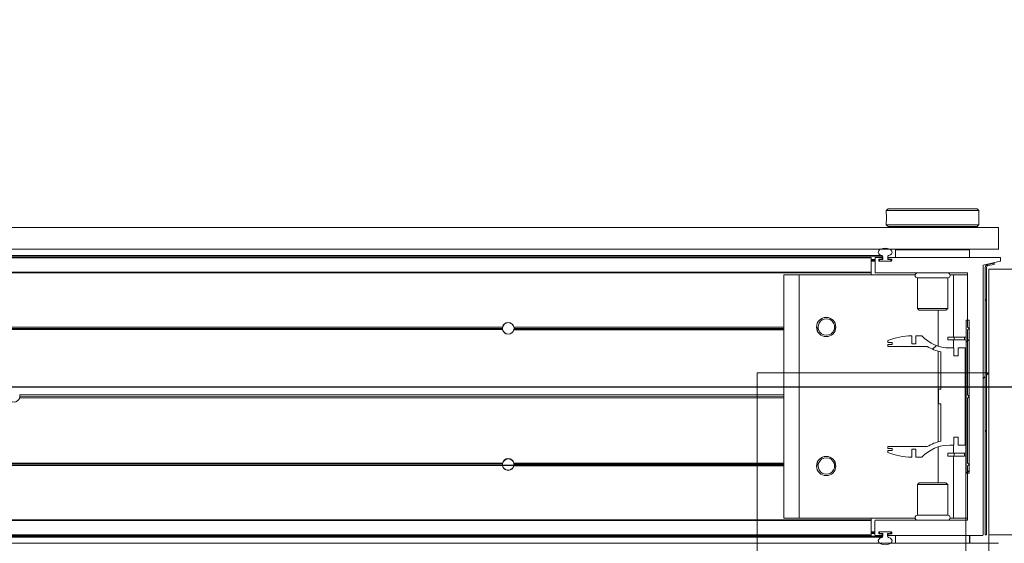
# Model space of a CAD drawing. Header units: feet. Extents: x 0 to 152508, y 0 to 59434.
# Tile 36 of 78: x 152358.803 to 152360.132, y 59280.669 to 59281.376. Entities that reach past the tile are written whole.
import ezdxf
from ezdxf import colors
from ezdxf.entities.mleader import LeaderData, LeaderLine
from ezdxf.math import Vec2, Vec3

# ---------------------------------------------------------------- set-up
doc = ezdxf.new("R2010")
doc.units = ezdxf.units.FT
doc.header["$LTSCALE"] = 0.1
doc.header["$MEASUREMENT"] = 0
doc.layers.add('Bridge plan$0$BR_P_Rail_Object', color=251, linetype='Continuous', lineweight=30)
doc.layers.add('Bridge plan$0$SC_Scratch7', color=252, linetype='Continuous', lineweight=0)
doc.layers.add('Trellis Base$0$L-ANNO-NOTE', color=30, linetype='Continuous')
doc.styles.add('Trellis Base$0$ARIAL', font='arial.ttf', dxfattribs={"width": 0.9})

# ---------------------------------------------------------------- blocks, each defined once
blk = doc.blocks.new('Bridge plan$0$HIGH ST SCREENWALL_2 PANEL PLAN_6')
at = {"layer": 'Bridge plan$0$SC_Scratch7', "lineweight": 0}
for p, q in [((-8.677065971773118, 0.7812480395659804), (-8.677091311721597, -6.28642737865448e-09)), ((-8.395841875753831, -9.12882387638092e-06), (-8.395816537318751, 0.781238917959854)), ((-8.364566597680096, 0.7812379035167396), (-8.364584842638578, 0.218739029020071)), ((-8.364596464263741, -0.1395935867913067), (-8.364584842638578, 0.218739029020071)), ((-8.322918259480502, 0.2187376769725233), (-8.364584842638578, 0.218739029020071)), ((-8.364596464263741, -0.1395935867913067), (-8.322929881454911, -0.1395949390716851))]:
    blk.add_line(p, q, dxfattribs=at)
at = {"layer": 'Bridge plan$0$SC_Scratch7'}
blk.add_line((-8.364591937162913, -1.014256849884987e-05), (-8.677091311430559, -6.752088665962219e-09), dxfattribs=at)
blk = doc.blocks.new('Bridge plan$0$HIGH ST SCREENWALL_2 PANEL PLAN_7')
at = {"layer": 'Bridge plan$0$SC_Scratch7', "lineweight": 0, "extrusion": (0, 0, -1)}
h = blk.add_hatch(dxfattribs=at)
h.set_pattern_fill('ANSI31', color=256, scale=0.01, style=0, pattern_type=2)
h.set_pattern_definition([(44.99814199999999, (-5.257114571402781, -13.8556057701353), (-0.08838530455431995, 0.08839103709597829), [])])
h.paths.add_polyline_path([(0.3574946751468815, -0.1420163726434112, -0.3639702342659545), (0.355428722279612, -0.1444783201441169), (0.3468890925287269, -0.1459838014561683), (0.3471784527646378, -0.1476251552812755), (0.3557180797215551, -0.1461196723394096, 0.3639702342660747), (0.3591613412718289, -0.1420164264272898), (0.359173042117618, 0.2187375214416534), (0.3575063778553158, 0.2187375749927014)])
h = blk.add_hatch(dxfattribs=at)
h.set_pattern_fill('ANSI31', color=256, scale=0.01, style=0, pattern_type=2)
h.set_pattern_definition([(44.99814199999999, (-5.26908644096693, -14.01355806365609), (-0.08838530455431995, 0.08839103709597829), [])])
h.paths.add_polyline_path([(0.3846844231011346, -0.07111689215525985), (0.3846911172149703, 0.1352576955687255), (0.3809411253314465, 0.1352578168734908), (0.3809344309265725, -0.07111677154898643)])
h = blk.add_hatch(dxfattribs=at)
h.set_pattern_fill('ANSI38', color=256, scale=0.01, style=0, pattern_type=2)
h.set_pattern_definition([(44.99814199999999, (-5.263939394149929, -14.04432986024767), (-0.08838530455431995, 0.08839103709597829), []), (134.998142, (-5.263939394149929, -14.04432986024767), (-0.2651616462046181, 0.0883967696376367), [0.31249937, -0.18749962])])
h.paths.add_polyline_path([(0.3957607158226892, 0.08672872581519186), (0.3957610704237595, 0.09768670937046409), (0.3861482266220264, 0.09768702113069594), (0.3861439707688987, -0.03354631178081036), (0.3957568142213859, -0.0335466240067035), (0.3957571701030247, -0.02258864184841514), (0.4014002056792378, -0.0225888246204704), (0.401399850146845, -0.0335468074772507), (0.407042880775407, -0.03354699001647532, -0.2061892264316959), (0.4446735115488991, -0.04975552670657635), (0.4527115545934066, -0.04975578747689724), (0.4527119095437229, -0.03879780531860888), (0.4582893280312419, -0.03879798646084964), (0.458288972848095, -0.049755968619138, 0.09842250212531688), (0.490310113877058, -0.04339219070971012), (0.4903102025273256, -0.04068550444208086), (0.4845763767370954, -0.04068531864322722), (0.4845764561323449, -0.03822469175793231), (0.4903102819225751, -0.03822487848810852), (0.490310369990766, -0.03551819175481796), (0.4374196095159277, -0.03551647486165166, 0.0857050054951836), (0.4189524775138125, -0.02821396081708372), (0.4189541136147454, 0.02222679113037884), (0.4222349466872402, 0.02222668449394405), (0.4222355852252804, 0.04191168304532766), (0.4189547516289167, 0.04191179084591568), (0.4189563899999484, 0.09235254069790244, 0.0857050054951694), (0.4374239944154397, 0.09965385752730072), (0.4903147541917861, 0.09965214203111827), (0.4903148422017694, 0.1023588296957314), (0.4845810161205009, 0.1023590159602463), (0.4845810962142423, 0.1048196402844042), (0.4903149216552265, 0.1048194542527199), (0.490315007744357, 0.107526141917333, 0.09842250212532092), (0.4582942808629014, 0.1138919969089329), (0.4582939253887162, 0.1029340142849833), (0.4527165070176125, 0.1029341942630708), (0.4527168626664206, 0.113892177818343), (0.4446788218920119, 0.1138924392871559, -0.2061892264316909), (0.4070471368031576, 0.09768634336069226), (0.401404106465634, 0.09768652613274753), (0.4014037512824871, 0.08672854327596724)])
at = {"layer": 'Bridge plan$0$SC_Scratch7', "lineweight": 0}
for p, q in [((-4.330738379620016, 0.2299415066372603), (-0.3411630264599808, 0.2298121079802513)), ((-0.4801292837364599, 0.2299835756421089), (-0.4801289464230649, 0.2195669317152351)), ((-0.3801108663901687, 0.2299868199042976), (-0.4801106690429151, 0.2299835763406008)), ((-0.4801106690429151, 0.2299835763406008), (-0.4801103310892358, 0.219566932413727)), ((-0.4457357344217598, 0.2299846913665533), (-0.4457357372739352, 0.2300680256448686)), ((-0.4144857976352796, 0.2300690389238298), (-0.4144857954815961, 0.2299857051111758)), ((-0.3854233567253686, 0.2300699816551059), (-0.3854233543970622, 0.2299866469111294)), ((-0.3801105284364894, 0.2195701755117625), (-0.3801108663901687, 0.2299868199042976)), ((-0.3800922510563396, 0.2299868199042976), (-0.3801108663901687, 0.2299868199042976)), ((-0.3800922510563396, 0.2299868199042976), (-0.3800919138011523, 0.2195701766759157)), ((-0.3541734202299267, 0.2300709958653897), (-0.3541730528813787, 0.2187376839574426)), ((-0.5130380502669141, 0.2184974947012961), (-2.270006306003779, 0.218554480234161)), ((-0.5130380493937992, 0.2184974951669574), (-2.27000630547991, 0.2185544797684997)), ((-0.5130380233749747, 0.2193177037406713), (-2.26997763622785, 0.2193746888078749)), ((-0.5130380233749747, 0.2193177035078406), (-2.269977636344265, 0.2193746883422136)), ((-2.269945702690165, 0.2202883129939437), (-0.4974130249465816, 0.2202308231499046)), ((-2.269945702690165, 0.2202883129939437), (-0.4974130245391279, 0.2202308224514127)), ((-2.269885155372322, 0.2220206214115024), (-0.498681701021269, 0.2219631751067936)), ((-2.26988515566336, 0.2220206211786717), (-0.4986817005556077, 0.2219631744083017)), ((-0.5130269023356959, 0.2187456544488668), (-0.5130269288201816, 0.2195658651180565)), ((-0.5130262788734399, 0.1995527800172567), (-0.5130269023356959, 0.2187456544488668)), ((-0.507818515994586, 0.2168993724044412), (-0.5130268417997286, 0.216899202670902)), ((-0.5078184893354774, 0.216066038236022), (-0.5130268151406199, 0.2160658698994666)), ((-0.5078184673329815, 0.2153993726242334), (-0.5130267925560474, 0.2153992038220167)), ((-0.5078184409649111, 0.2145660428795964), (-0.5130267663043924, 0.2145658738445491)), ((-0.5078179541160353, 0.1995660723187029), (-0.5078185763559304, 0.2187458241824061)), ((-0.5069983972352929, 0.2195660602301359), (-0.4988471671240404, 0.2195663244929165)), ((-0.5028185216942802, 0.2166626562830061), (-0.5028184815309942, 0.2154280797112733)), ((-0.5018601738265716, 0.2160662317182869), (-0.5028185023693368, 0.2160662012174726)), ((-0.5018601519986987, 0.2153995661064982), (-0.5028179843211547, 0.215399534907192)), ((-0.5018602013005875, 0.2168995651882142), (-0.5027835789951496, 0.2168995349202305)), ((-0.4988470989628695, 0.2174829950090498), (-0.5019983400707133, 0.2174828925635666)), ((-0.5019982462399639, 0.2146078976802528), (-0.4861386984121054, 0.2146084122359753)), ((-0.5008399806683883, 0.2168995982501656), (-0.5018602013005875, 0.2168995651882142)), ((-0.5018601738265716, 0.2160662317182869), (-0.5018602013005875, 0.2168995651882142)), ((-0.5018601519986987, 0.2153995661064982), (-0.5018601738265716, 0.2160662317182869)), ((-0.5018601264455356, 0.2146079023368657), (-0.5018601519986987, 0.2153995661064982)), ((-0.4871101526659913, 0.214566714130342), (-0.5010267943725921, 0.2145662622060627)), ((-0.5008399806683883, 0.2168995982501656), (-0.4974018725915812, 0.2168997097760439)), ((-0.4980269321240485, 0.218746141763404), (-0.4980269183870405, 0.2183032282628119)), ((-0.4974018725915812, 0.2168997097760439), (-0.4974019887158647, 0.2204799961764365)), ((-0.4907353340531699, 0.2204802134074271), (-0.4907352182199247, 0.2168999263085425)), ((-0.4907352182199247, 0.2168999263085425), (-0.4871102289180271, 0.2169000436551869)), ((-0.4901102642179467, 0.2183034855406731), (-0.490110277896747, 0.2187463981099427)), ((-0.4892900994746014, 0.2195666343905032), (-0.3628057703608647, 0.2195707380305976)), ((-0.4861387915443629, 0.2174834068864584), (-0.4892900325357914, 0.2174833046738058)), ((-0.4862768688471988, 0.2160667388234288), (-0.48627684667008, 0.2154000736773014)), ((-0.4853185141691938, 0.2154286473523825), (-0.4853185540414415, 0.2166632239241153)), ((-0.3619855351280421, 0.2187505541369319), (-0.3619737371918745, -0.1450118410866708)), ((-0.3575063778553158, 0.2187375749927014), (-0.359173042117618, 0.2187375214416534)), ((-0.359173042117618, 0.2187375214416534), (-0.3591613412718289, -0.1420164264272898)), ((-0.3575063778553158, 0.2187375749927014), (-0.3574946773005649, -0.1420163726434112)), ((-0.3541730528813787, 0.2187376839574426), (-0.3125064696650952, 0.2187390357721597)), ((-0.3541614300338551, -0.1395949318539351), (-0.3541730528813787, 0.2187376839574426)), ((-0.5130386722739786, 0.1993046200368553), (-2.270677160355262, 0.1993616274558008)), ((-0.5130386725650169, 0.1993046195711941), (-2.270677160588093, 0.1993616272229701)), ((-0.5130262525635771, 0.1987325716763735), (-0.5130262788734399, 0.1995527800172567)), ((-0.5130386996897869, 0.1984844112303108), (-2.270705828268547, 0.1985414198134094)), ((-0.5130386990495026, 0.1984844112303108), (-2.27070582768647, 0.1985414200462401)), ((-0.6101093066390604, 0.1961252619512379), (-0.6309425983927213, 0.1961245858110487)), ((-0.6309319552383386, -0.1319997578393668), (-0.6309425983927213, 0.1961245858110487)), ((-0.4537365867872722, 0.1961303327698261), (-0.6101093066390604, 0.1961252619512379)), ((-0.6100986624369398, -0.1319990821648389), (-0.6101093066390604, 0.1961252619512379)), ((-0.5130261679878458, 0.1961284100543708), (-0.5130262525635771, 0.1987325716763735)), ((-0.3836383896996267, 0.1987367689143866), (-0.5069845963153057, 0.1987327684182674)), ((-0.4505261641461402, 0.1921729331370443), (-0.4096929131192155, 0.1921742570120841)), ((-0.4505248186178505, 0.1506900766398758), (-0.4505261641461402, 0.1921729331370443)), ((-0.4096929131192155, 0.1921742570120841), (-0.4096915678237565, 0.1506914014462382)), ((-0.4017763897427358, 0.196132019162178), (-0.4064827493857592, 0.1961318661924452)), ((-0.3828180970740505, 0.1961326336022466), (-0.4017763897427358, 0.196132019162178)), ((-0.4017736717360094, 0.1123405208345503), (-0.4017763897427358, 0.196132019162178)), ((-0.3854223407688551, 0.1987367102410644), (-0.3854222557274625, 0.1961325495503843)), ((-0.3828158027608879, 0.1254036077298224), (-0.3828181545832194, 0.197916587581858)), ((-0.4505248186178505, 0.1506900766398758), (-0.4096915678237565, 0.1506914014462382)), ((-0.4481526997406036, 0.148318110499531), (-0.4505248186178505, 0.1506900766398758)), ((-0.4481526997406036, 0.148318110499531), (-0.4120635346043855, 0.1483192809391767)), ((-0.4226065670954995, 0.1000783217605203), (-0.4226081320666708, 0.1483189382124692)), ((-0.4096915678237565, 0.1506914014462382), (-0.4120635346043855, 0.1483192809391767)), ((-0.3846911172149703, 0.1352576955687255), (-0.3809411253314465, 0.1352578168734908)), ((-0.3846911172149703, 0.1352576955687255), (-0.3846844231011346, -0.07111689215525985)), ((-0.3809411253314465, 0.1352578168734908), (-0.3809344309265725, -0.07111677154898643)), ((-1.010226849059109, 0.1218340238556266), (-2.106788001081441, 0.1218695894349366)), ((-1.010226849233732, 0.121834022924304), (-2.106788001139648, 0.121869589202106)), ((-1.010434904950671, 0.1235006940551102), (-2.106787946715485, 0.1235362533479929)), ((-1.010434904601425, 0.1235006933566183), (-2.106787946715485, 0.1235362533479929)), ((-1.010283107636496, 0.1251673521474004), (-2.106787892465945, 0.1252029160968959)), ((-1.010283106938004, 0.1251673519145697), (-2.106787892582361, 0.1252029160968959)), ((-1.010355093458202, 0.1247506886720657), (-0.9948917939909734, 0.1247501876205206)), ((-0.9948745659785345, 0.1249670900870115), (-1.010337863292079, 0.124966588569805)), ((-0.9948492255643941, 0.1249670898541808), (-1.010312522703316, 0.1249665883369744)), ((-0.6309576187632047, 0.1218217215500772), (-0.9950202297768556, 0.1218335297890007)), ((-0.9950028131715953, 0.122050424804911), (-0.6309401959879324, 0.1220622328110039)), ((-0.9949774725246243, 0.1220504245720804), (-0.6309148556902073, 0.1220622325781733)), ((-0.6309575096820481, 0.1251550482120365), (-0.9949637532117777, 0.1251668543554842)), ((-0.9949465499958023, 0.1253837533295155), (-0.6309403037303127, 0.1253955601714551)), ((-0.9949212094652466, 0.1253837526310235), (-0.6309149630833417, 0.1253955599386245)), ((-0.6309575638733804, 0.1234883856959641), (-0.9948120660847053, 0.123500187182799)), ((-0.994794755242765, 0.1237170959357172), (-0.63094025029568, 0.1237288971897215)), ((-0.9947694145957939, 0.1237170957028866), (-0.6309149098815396, 0.1237288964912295)), ((-0.5866628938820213, 0.1253969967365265), (-0.5845158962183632, 0.125397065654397)), ((-0.5865017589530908, 0.1237303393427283), (-0.5843261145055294, 0.123730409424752)), ((-0.586117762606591, 0.1220636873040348), (-0.5838699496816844, 0.1220637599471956)), ((-0.5630106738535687, 0.1220644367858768), (-0.5611795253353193, 0.1220644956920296)), ((-0.5625546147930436, 0.1237311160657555), (-0.5607956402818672, 0.1237311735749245)), ((-0.5623649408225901, 0.1253977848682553), (-0.5606346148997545, 0.1253978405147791)), ((-0.3803157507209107, 0.1237370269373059), (-0.3828158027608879, 0.1254036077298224)), ((-0.3828156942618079, 0.1220702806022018), (-0.3803157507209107, 0.1237370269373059)), ((-0.382812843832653, 0.034195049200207), (-0.3828156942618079, 0.1220702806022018)), ((-0.4903149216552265, 0.1048194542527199), (-0.4903150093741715, 0.1075261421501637)), ((-0.4582942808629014, 0.1138919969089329), (-0.4582939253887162, 0.1029340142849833)), ((-0.4527168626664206, 0.113892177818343), (-0.4446788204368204, 0.1138924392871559)), ((-0.4527165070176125, 0.1029341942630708), (-0.4527168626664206, 0.113892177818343)), ((-0.409448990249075, 0.112340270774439), (-0.4011156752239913, 0.1123405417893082)), ((-0.4094488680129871, 0.1085902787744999), (-0.409448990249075, 0.112340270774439)), ((-0.4094488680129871, 0.1085902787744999), (-0.4011155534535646, 0.1085905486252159)), ((-0.401773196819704, 0.09768651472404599), (-0.4017735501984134, 0.1085905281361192)), ((-0.4011156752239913, 0.1123405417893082), (-0.3871070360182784, 0.1123409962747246)), ((-0.4011155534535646, 0.1085905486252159), (-0.4011156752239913, 0.1123405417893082)), ((-0.4011155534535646, 0.1085905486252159), (-0.3871069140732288, 0.1085910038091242)), ((-0.3871070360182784, 0.1123409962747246), (-0.3871069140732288, 0.1085910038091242)), ((-0.4845810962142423, 0.1048196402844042), (-0.4903149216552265, 0.1048194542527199)), ((-0.4903148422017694, 0.1023588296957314), (-0.4845810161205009, 0.1023590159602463)), ((-0.4903147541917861, 0.09965214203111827), (-0.4903148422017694, 0.1023588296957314)), ((-0.4374239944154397, 0.09965385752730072), (-0.4903147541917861, 0.09965214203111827)), ((-0.4845810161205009, 0.1023590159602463), (-0.4845810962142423, 0.1048196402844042)), ((-0.4582939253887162, 0.1029340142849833), (-0.4527165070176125, 0.1029341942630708)), ((-0.4226023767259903, -0.02909847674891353), (-0.4226063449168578, 0.09323681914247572)), ((-0.4070471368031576, 0.09768634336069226), (-0.401404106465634, 0.09768652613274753)), ((-0.401404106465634, 0.09768652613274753), (-0.4014037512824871, 0.08672854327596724)), ((-0.3957610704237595, 0.09768670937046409), (-0.3861482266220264, 0.09768702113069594)), ((-0.3957607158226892, 0.08672872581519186), (-0.3957610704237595, 0.09768670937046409)), ((-0.3861482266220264, 0.09768702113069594), (-0.3861439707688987, -0.03354631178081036)), ((-0.4189547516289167, 0.04191179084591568), (-0.4189563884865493, 0.09235254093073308)), ((-0.4014037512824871, 0.08672854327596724), (-0.3957607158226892, 0.08672872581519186)), ((-0.4222355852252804, 0.04191168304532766), (-0.4189547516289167, 0.04191179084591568)), ((-0.4222349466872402, 0.02222668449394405), (-0.4222355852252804, 0.04191168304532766)), ((-0.6309606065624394, 0.0296973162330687), (-1.661773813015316, 0.02973074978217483)), ((-0.6309606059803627, 0.0296973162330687), (-1.661773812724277, 0.02973074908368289)), ((-0.6309604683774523, 0.03394649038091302), (-1.661773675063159, 0.03397992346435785)), ((-0.6309604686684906, 0.03394649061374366), (-1.661773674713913, 0.03397992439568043)), ((-0.6309605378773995, 0.03182190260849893), (-1.661479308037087, 0.03185532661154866)), ((-0.6309605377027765, 0.03182190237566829), (-1.661479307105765, 0.03185532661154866)), ((-0.3806881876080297, 0.03207053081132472), (-0.382812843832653, 0.034195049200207)), ((-0.3828127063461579, 0.02994587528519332), (-0.3806881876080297, 0.03207053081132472)), ((-0.382809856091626, -0.05792935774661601), (-0.3828127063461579, 0.02994587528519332)), ((-0.4189541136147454, 0.02222679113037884), (-0.4222349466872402, 0.02222668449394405)), ((-0.4189524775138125, -0.02821396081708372), (-0.4189541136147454, 0.02222679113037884)), ((-0.3619786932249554, 0.007800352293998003), (-0.3591661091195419, 0.004987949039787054)), ((-0.3574993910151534, 0.003321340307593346), (-0.354165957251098, -1.187762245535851e-05)), ((-0.3957571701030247, -0.02258864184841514), (-0.4014002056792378, -0.0225888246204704)), ((-0.4014002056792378, -0.0225888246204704), (-0.401399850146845, -0.0335468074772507)), ((-0.3957568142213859, -0.0335466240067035), (-0.3957571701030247, -0.02258864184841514)), ((-0.490310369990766, -0.03551819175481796), (-0.4374196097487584, -0.03551647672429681)), ((-0.4903102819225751, -0.03822487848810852), (-0.490310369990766, -0.03551819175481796)), ((-0.4845764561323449, -0.03822469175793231), (-0.4903102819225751, -0.03822487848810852)), ((-0.4845763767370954, -0.04068531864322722), (-0.4845764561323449, -0.03822469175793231)), ((-0.4527119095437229, -0.03879780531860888), (-0.4582893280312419, -0.03879798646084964)), ((-0.4582893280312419, -0.03879798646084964), (-0.4582889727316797, -0.04975596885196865)), ((-0.4527115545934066, -0.04975578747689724), (-0.4527119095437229, -0.03879780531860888)), ((-0.4226005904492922, -0.0841805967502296), (-0.4226021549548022, -0.03593997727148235)), ((-0.401399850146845, -0.0335468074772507), (-0.4070428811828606, -0.03354699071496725)), ((-0.4017685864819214, -0.04445083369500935), (-0.4017689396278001, -0.03354681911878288)), ((-0.3861439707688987, -0.03354631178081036), (-0.3957568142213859, -0.0335466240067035)), ((-0.4903102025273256, -0.04068550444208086), (-0.4845763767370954, -0.04068531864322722)), ((-0.490310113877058, -0.04339219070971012), (-0.4903102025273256, -0.04068550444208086)), ((-0.4446735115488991, -0.04975552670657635), (-0.4527115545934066, -0.04975578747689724)), ((-0.4011105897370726, -0.04445081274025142), (-0.4094439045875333, -0.0444510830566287)), ((-0.4094439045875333, -0.0444510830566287), (-0.409443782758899, -0.04820107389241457)), ((-0.4011104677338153, -0.04820080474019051), (-0.409443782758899, -0.04820107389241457)), ((-0.4017657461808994, -0.1319923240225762), (-0.4017684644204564, -0.0482008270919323)), ((-0.3871019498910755, -0.04445035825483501), (-0.4011105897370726, -0.04445081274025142)), ((-0.4011105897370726, -0.04445081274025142), (-0.4011104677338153, -0.04820080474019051)), ((-0.3871018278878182, -0.04820035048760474), (-0.4011104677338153, -0.04820080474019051)), ((-0.3871019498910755, -0.04445035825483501), (-0.3871018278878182, -0.04820035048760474)), ((-1.010289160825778, -0.06149893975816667), (-2.106793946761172, -0.06146337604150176)), ((-1.010289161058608, -0.0614989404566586), (-2.106793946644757, -0.06146337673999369)), ((-1.01044085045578, -0.05983227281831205), (-2.106793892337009, -0.05979671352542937)), ((-1.010440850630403, -0.05983227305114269), (-2.106793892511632, -0.05979671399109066)), ((-1.010232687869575, -0.05816561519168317), (-2.106793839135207, -0.0581300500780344)), ((-1.010232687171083, -0.0581656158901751), (-2.106793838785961, -0.0581300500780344)), ((-0.6309634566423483, -0.05817791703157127), (-0.9950260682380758, -0.05816610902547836)), ((-0.994996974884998, -0.0579492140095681), (-0.6309343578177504, -0.05793740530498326)), ((-0.9949716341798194, -0.05794921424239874), (-0.6309090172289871, -0.05793740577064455)), ((-0.6309635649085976, -0.06151124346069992), (-0.9949698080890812, -0.06149943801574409)), ((-0.9949404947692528, -0.06128253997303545), (-0.6309342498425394, -0.06127073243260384)), ((-0.9949151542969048, -0.06128253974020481), (-0.6309089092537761, -0.06127073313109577)), ((-0.63096351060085, -0.0598445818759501), (-0.9948180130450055, -0.05983277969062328)), ((-0.9947888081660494, -0.05961587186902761), (-0.6309343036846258, -0.05960406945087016)), ((-0.994763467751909, -0.05961587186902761), (-0.6309089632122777, -0.05960406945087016)), ((-0.586656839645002, -0.06126929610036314), (-0.5845098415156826, -0.06126922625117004)), ((-0.5864958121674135, -0.05960262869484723), (-0.5843201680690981, -0.05960255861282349)), ((-0.5861119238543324, -0.05793595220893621), (-0.5838641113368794, -0.05793587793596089)), ((-0.5630048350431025, -0.05793520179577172), (-0.5611736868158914, -0.05793514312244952)), ((-0.5625486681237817, -0.05960185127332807), (-0.56078969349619, -0.05960179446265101)), ((-0.5623588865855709, -0.06126850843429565), (-0.5606285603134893, -0.06126845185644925)), ((-0.3803098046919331, -0.05959594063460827), (-0.382809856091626, -0.05792935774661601)), ((-0.3828097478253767, -0.06126268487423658), (-0.3803098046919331, -0.05959594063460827)), ((-0.3828073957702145, -0.1337756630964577), (-0.3828097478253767, -0.06126268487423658)), ((-0.3809344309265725, -0.07111677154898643), (-0.3846844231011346, -0.07111689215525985)), ((-0.4505171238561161, -0.0865535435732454), (-0.4481451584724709, -0.08418142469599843)), ((-0.4096838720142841, -0.08655221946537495), (-0.4505171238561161, -0.0865535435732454)), ((-0.4505157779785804, -0.1280364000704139), (-0.4505171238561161, -0.0865535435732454)), ((-0.4120559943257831, -0.08418025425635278), (-0.4481451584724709, -0.08418142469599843)), ((-0.4120559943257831, -0.08418025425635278), (-0.4096838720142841, -0.08655221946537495)), ((-0.4096838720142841, -0.08655221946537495), (-0.4096825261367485, -0.1280350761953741)), ((-0.6100986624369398, -0.1319990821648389), (-0.6309319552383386, -0.1319997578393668)), ((-0.4537259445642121, -0.1319940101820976), (-0.6100986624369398, -0.1319990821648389)), ((-0.5130154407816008, -0.1346000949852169), (-0.5130155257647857, -0.1319959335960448)), ((-0.4096825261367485, -0.1280350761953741), (-0.4505157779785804, -0.1280364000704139)), ((-0.4017657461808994, -0.1319923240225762), (-0.4064721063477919, -0.1319924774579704)), ((-0.3828074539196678, -0.1319917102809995), (-0.4017657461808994, -0.1319923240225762)), ((-0.5130495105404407, -0.1348482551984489), (-2.270716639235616, -0.1347912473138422)), ((-0.5130495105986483, -0.1348482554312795), (-2.270716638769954, -0.1347912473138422)), ((-0.5130495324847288, -0.1355363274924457), (-2.270692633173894, -0.1354793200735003)), ((-0.5130495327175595, -0.1355363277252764), (-2.27069263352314, -0.1354793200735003)), ((-0.5130154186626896, -0.1352881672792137), (-0.5130154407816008, -0.1346000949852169)), ((-0.5130147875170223, -0.1547453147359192), (-0.5130154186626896, -0.1352881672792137)), ((-0.5078064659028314, -0.1546130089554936), (-0.5078070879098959, -0.1354201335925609)), ((-0.506986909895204, -0.1345998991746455), (-0.3836275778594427, -0.1345958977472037)), ((-0.3619737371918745, -0.1450118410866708), (-0.3385361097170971, -0.1504277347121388)), ((-0.3557180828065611, -0.1461196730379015), (-0.3471784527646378, -0.1476251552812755)), ((-0.355428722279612, -0.1444783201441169), (-0.3468890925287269, -0.1459838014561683)), ((-0.3124948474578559, -0.1395935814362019), (-0.3541614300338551, -0.1395949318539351)), ((-0.3471784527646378, -0.1476251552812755), (-0.3468890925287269, -0.1459838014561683)), ((-0.5130501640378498, -0.15499347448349), (-2.270013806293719, -0.1549364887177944)), ((-0.5130501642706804, -0.15499347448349), (-2.270013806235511, -0.1549364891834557)), ((-0.5130501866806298, -0.1556815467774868), (-2.269989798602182, -0.1556245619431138)), ((-0.5130501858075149, -0.1556815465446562), (-2.269989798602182, -0.1556245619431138)), ((-2.269957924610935, -0.156538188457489), (-0.497425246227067, -0.1565956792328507)), ((-2.269957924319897, -0.1565381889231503), (-0.4974252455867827, -0.1565956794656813)), ((-2.269897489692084, -0.1582705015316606), (-0.4986940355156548, -0.1583279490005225)), ((-2.269897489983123, -0.1582705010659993), (-0.4986940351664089, -0.1583279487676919)), ((-0.50780660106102, -0.1504332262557), (-0.5130149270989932, -0.1504333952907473)), ((-0.5078065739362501, -0.1512665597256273), (-0.5130148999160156, -0.1512667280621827)), ((-0.5078065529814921, -0.1519332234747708), (-0.513014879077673, -0.1519333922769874)), ((-0.5078065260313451, -0.1527665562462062), (-0.513014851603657, -0.1527667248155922)), ((-0.5130147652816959, -0.1554333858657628), (-0.5130147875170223, -0.1547453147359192)), ((-0.498835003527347, -0.1554329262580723), (-0.5069862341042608, -0.1554331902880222)), ((-0.5028065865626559, -0.1512949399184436), (-0.5028065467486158, -0.1525295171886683)), ((-0.5018482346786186, -0.1519330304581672), (-0.502806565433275, -0.1519330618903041)), ((-0.5018482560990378, -0.1512663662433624), (-0.5028060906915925, -0.1512663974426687)), ((-0.5018482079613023, -0.1527663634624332), (-0.5027715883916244, -0.152766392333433)), ((-0.4861268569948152, -0.1504741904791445), (-0.501986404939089, -0.1504747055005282)), ((-0.5019863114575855, -0.1533496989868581), (-0.4988350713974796, -0.1533495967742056)), ((-0.5018482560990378, -0.1512663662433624), (-0.5018482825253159, -0.1504747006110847)), ((-0.5018482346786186, -0.1519330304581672), (-0.5018482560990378, -0.1512663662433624)), ((-0.5018482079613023, -0.1527663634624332), (-0.5018482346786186, -0.1519330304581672)), ((-0.5010148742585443, -0.1527663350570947), (-0.5018482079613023, -0.1527663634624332)), ((-0.5010149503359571, -0.1504330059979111), (-0.4870983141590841, -0.1504325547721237)), ((-0.4973898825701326, -0.1527662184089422), (-0.5010148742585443, -0.1527663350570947)), ((-0.4980148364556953, -0.1541697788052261), (-0.4980148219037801, -0.1546126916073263)), ((-0.4973897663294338, -0.1563465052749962), (-0.4973898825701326, -0.1527662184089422)), ((-0.4872851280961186, -0.152765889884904), (-0.4907232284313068, -0.152766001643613)), ((-0.4907232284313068, -0.152766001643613), (-0.4907231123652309, -0.1563462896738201)), ((-0.4900981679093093, -0.154612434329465), (-0.4900981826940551, -0.1541695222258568)), ((-0.48927800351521, -0.1533492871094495), (-0.4861267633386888, -0.153349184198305)), ((-0.3385359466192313, -0.1554277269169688), (-0.489277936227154, -0.1554326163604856)), ((-0.4862649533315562, -0.1512658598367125), (-0.4862649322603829, -0.1519325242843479)), ((-0.4853065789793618, -0.152528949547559), (-0.4853066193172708, -0.1512943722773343)), ((-0.4800981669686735, -0.1554323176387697), (-0.4800978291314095, -0.1658489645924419)), ((-0.3800980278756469, -0.1658457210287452), (-0.3800983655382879, -0.1554290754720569)), ((-0.3385361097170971, -0.1504277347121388), (-0.3385359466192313, -0.1554277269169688)), ((-4.330751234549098, -0.1663910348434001), (-0.3411758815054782, -0.1665204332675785)), ((-0.4800978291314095, -0.1658489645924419), (-0.3800980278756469, -0.1658457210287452)), ((-0.4457228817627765, -0.1662645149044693), (-0.4457228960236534, -0.1658478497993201)), ((-0.4144729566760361, -0.1658468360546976), (-0.4144729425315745, -0.1662635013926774)), ((-0.3411397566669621, -0.1662611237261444), (-0.3411388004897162, -0.1957610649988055)), ((-4.330752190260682, -0.1958909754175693), (-0.3411768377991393, -0.1960203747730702)), ((-0.4925967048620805, -0.1996550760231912), (-0.4900967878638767, -0.1971550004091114)), ((-0.4900967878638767, -0.1971550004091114), (-0.370097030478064, -0.1971511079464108)), ((-0.4863467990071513, -0.1971548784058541), (-0.4863468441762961, -0.1957657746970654)), ((-0.3738470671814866, -0.1957621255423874), (-0.373847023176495, -0.197151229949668)), ((-0.370097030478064, -0.1971511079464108), (-0.367596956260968, -0.199651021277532)), ((-0.4925967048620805, -0.1996550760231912), (-0.367596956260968, -0.199651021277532)), ((-0.492596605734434, -0.2027017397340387), (-0.4925967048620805, -0.1996550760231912)), ((-0.3679303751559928, -0.2095707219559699), (-0.367919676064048, -0.2077615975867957)), ((-0.367596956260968, -0.199651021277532), (-0.3675968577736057, -0.2027001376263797)), ((-0.4925960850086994, -0.2187692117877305), (-0.4925961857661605, -0.2156413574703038)), ((-0.4925960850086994, -0.2187692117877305), (-0.3675963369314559, -0.2187651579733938)), ((-0.4900960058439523, -0.2212691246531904), (-0.4925960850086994, -0.2187692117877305)), ((-0.4900960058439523, -0.2212691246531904), (-0.3700962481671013, -0.2212652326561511)), ((-0.3675963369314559, -0.2187651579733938), (-0.3700962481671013, -0.2212652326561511)), ((-0.3675964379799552, -0.2156360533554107), (-0.3675963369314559, -0.2187651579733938))]:
    blk.add_line(p, q, dxfattribs=at)
at = {"layer": 'Bridge plan$0$SC_Scratch7', "lineweight": 0, "extrusion": (0, 0, -1)}
for centre in [(0.5736487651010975, 0.1258140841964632), (0.5736426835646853, -0.0616855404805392)]:
    blk.add_circle(centre, 0.01302080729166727, dxfattribs=at)
for centre, radius, start, end in [((0.5069983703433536, 0.2187458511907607), 0.0008202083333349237, 359.9981415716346, 89.99814157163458), ((0.501998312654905, 0.216662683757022), 0.0008202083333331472, 359.9981415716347, 89.99814157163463), ((0.5019982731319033, 0.2154281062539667), 0.0008202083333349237, 269.9981415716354, 359.9981415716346), ((0.5008399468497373, 0.2158584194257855), 0.001041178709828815, 11.51323141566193, 89.99814157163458), ((0.5010268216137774, 0.2153995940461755), 0.0008333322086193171, 269.9981415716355, 359.9980817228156), ((0.4988471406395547, 0.2187461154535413), 0.0008202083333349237, 89.99814157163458, 179.9981415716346), ((0.4988471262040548, 0.2183032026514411), 0.0008202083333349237, 179.9981415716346, 269.9981415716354), ((0.4992189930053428, 0.2204799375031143), 0.001817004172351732, 107.5606010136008, 179.9981432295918), ((0.4889183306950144, 0.2204802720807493), 0.001817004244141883, 359.9981415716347, 72.43568192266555), ((0.4892900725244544, 0.2187464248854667), 0.0008202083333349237, 359.9981415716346, 89.99814157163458), ((0.4892900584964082, 0.2183035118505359), 0.0008202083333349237, 269.9981415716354, 359.9981415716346), ((0.4871102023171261, 0.2160667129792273), 0.000833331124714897, 89.99814157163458, 179.9981775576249), ((0.4871101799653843, 0.2154000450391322), 0.0008333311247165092, 179.998103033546, 269.9981415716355), ((0.4861387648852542, 0.2166631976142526), 0.0008202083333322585, 89.99814157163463, 179.9981415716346), ((0.4861387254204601, 0.2154286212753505), 0.0008202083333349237, 179.9981415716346, 269.9981415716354), ((0.3628057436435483, 0.2187505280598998), 0.0008202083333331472, 89.99814157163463, 179.9981415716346), ((0.506984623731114, 0.1995660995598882), 0.000833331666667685, 269.9981415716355, 359.9981415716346), ((0.450526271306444, 0.195453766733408), 0.003280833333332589, 269.9981415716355, 89.99814157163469), ((0.4096930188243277, 0.1954550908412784), 0.003280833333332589, 89.9981415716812, 269.99814157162), ((0.3836383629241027, 0.1979165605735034), 0.0008202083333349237, 89.99814157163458, 179.9981415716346), ((0.5734404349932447, 0.1258140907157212), 0.01108331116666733, 357.8436572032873, 182.1526259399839), ((1.002606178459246, 0.1238458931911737), 0.007812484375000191, 359.0516486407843, 11.34889247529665), ((1.002606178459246, 0.1238458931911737), 0.007812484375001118, 346.7097830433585, 359.0516486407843), ((1.002580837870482, 0.123845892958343), 0.007812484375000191, 359.0516486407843, 11.34889247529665), ((1.002580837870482, 0.123845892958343), 0.007812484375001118, 346.7097830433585, 359.0516486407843), ((1.002606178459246, 0.1238458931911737), 0.007812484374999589, 11.34889247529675, 168.6473906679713), ((1.002580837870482, 0.123845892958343), 0.007812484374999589, 11.34889247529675, 168.6473906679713), ((1.002606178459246, 0.1238458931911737), 0.007812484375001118, 193.286500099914, 346.7097830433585), ((1.002580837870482, 0.123845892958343), 0.007812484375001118, 193.286500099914, 346.7097830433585), ((1.002606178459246, 0.1238458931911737), 0.007812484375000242, 180.9446345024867, 193.2865000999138), ((1.002580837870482, 0.123845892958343), 0.007812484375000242, 180.9446345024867, 193.2865000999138), ((1.002606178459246, 0.1238458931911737), 0.007812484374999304, 168.6473906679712, 180.9446345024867), ((1.002580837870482, 0.123845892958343), 0.007812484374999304, 168.6473906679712, 180.9446345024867), ((0.5734404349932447, 0.1258140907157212), 0.01108331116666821, 349.1638065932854, 357.8436572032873), ((0.5734404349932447, 0.1258140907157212), 0.01108331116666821, 340.2220143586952, 349.1638065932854), ((0.5734404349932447, 0.1258140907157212), 0.01108331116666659, 199.7742687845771, 340.2220143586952), ((0.5734404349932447, 0.1258140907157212), 0.01108331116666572, 190.8324765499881, 199.7742687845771), ((0.5734404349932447, 0.1258140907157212), 0.01108331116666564, 182.1526259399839, 190.8324765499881), ((0.4582915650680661, 0.03016208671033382), 0.08372991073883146, 67.51378096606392, 89.99814157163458), ((0.4070488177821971, 0.1494771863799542), 0.05179084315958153, 269.9981415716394, 316.6001437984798), ((0.3871068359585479, 0.1061743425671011), 0.006166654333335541, 89.99814157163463, 113.070411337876), ((0.3871068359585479, 0.1061743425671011), 0.002416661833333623, 89.99814157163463, 179.9981415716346), ((0.4070488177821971, 0.1494771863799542), 0.05835250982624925, 281.7746373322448, 301.3688957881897), ((0.4070412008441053, -0.08533783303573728), 0.05179084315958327, 43.39613934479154, 89.99814157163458), ((0.4070412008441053, -0.08533783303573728), 0.05835250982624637, 58.62738735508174, 78.22164581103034), ((1.00260022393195, -0.05974517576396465), 0.007812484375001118, 13.28650009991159, 166.7097830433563), ((1.002574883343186, -0.0597451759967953), 0.007812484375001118, 13.28650009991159, 166.7097830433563), ((0.5734343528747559, -0.06168553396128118), 0.01108331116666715, 19.77426878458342, 160.2220143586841), ((0.4582916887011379, 0.03397394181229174), 0.08372991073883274, 269.9981415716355, 292.4825021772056), ((0.3871020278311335, -0.04203369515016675), 0.002416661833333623, 179.9981415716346, 269.9981415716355), ((0.3871020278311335, -0.04203369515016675), 0.006166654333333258, 246.9258718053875, 269.9981415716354), ((1.00260022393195, -0.05974517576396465), 0.007812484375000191, 348.6473906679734, 0.9446345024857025), ((1.00260022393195, -0.05974517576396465), 0.007812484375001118, 0.9446345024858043, 13.28650009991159), ((1.002574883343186, -0.0597451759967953), 0.007812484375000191, 348.6473906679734, 0.9446345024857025), ((1.002574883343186, -0.0597451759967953), 0.007812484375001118, 0.9446345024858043, 13.28650009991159), ((1.00260022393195, -0.05974517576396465), 0.007812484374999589, 191.3488924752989, 348.6473906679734), ((1.002574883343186, -0.0597451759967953), 0.007812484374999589, 191.3488924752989, 348.6473906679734), ((1.00260022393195, -0.05974517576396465), 0.007812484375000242, 166.7097830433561, 179.0516486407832), ((1.002574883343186, -0.0597451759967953), 0.007812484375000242, 166.7097830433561, 179.0516486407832), ((1.00260022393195, -0.05974517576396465), 0.007812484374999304, 179.0516486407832, 191.3488924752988), ((1.002574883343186, -0.0597451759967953), 0.007812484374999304, 179.0516486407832, 191.3488924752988), ((0.5734343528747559, -0.06168553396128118), 0.01108331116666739, 177.843657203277, 2.152625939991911), ((0.5734343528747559, -0.06168553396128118), 0.01108331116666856, 2.152625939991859, 10.83247654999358), ((0.5734343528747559, -0.06168553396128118), 0.01108331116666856, 10.83247654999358, 19.77426878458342), ((0.5734343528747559, -0.06168553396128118), 0.01108331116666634, 160.2220143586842, 169.163806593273), ((0.5734343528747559, -0.06168553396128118), 0.01108331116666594, 169.163806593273, 177.843657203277), ((0.4505156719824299, -0.131317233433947), 0.003280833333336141, 269.9981415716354, 89.99814157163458), ((0.4096824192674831, -0.1313159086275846), 0.003280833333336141, 89.9981415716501, 269.9981415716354), ((0.5069868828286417, -0.1354201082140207), 0.0008202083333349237, 359.9981415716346, 89.99814157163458), ((0.3836276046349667, -0.1337756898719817), 0.0008202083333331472, 179.9981415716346, 269.9981415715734), ((0.3549946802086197, -0.1420162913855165), 0.004166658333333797, 279.9981415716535, 359.9981415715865), ((0.3549946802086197, -0.1420162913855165), 0.002499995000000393, 279.9981415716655, 359.9981415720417), ((0.5069862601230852, -0.1546129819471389), 0.0008202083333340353, 269.9981415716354, 359.9981415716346), ((0.501986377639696, -0.1512949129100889), 0.0008202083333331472, 359.9981415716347, 89.99814157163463), ((0.5019863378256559, -0.1525294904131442), 0.0008202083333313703, 269.9981415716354, 359.9981415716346), ((0.5010149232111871, -0.1512663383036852), 0.0008333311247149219, 359.9981030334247, 89.99814157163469), ((0.5010149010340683, -0.1519330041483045), 0.000833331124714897, 269.9981415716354, 359.9981775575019), ((0.4988350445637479, -0.1541698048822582), 0.0008202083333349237, 89.99814157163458, 179.9981415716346), ((0.4988350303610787, -0.1546127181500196), 0.0008202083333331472, 179.9981415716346, 269.9981415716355), ((0.4992067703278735, -0.1563465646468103), 0.001817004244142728, 179.9981415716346, 252.4356819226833), ((0.4889061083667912, -0.1563462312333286), 0.001817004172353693, 287.5606010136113, 359.9981432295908), ((0.4892779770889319, -0.1541694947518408), 0.0008202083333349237, 359.9981415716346, 89.99814157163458), ((0.4892779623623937, -0.1546124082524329), 0.0008202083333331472, 269.9981415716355, 359.9981415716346), ((0.4872851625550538, -0.1517247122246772), 0.001041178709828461, 191.5132314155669, 269.9981415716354), ((0.4870982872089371, -0.1512658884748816), 0.0008333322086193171, 89.99814157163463, 179.9980817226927), ((0.4861268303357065, -0.1512943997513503), 0.0008202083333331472, 89.99814157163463, 179.9981415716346), ((0.4861267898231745, -0.1525289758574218), 0.0008202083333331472, 179.9981415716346, 269.9981415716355), ((0.5549141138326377, -0.2092139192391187), 0.0626568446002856, 174.0342442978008, 185.8878487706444)]:
    blk.add_arc(centre, radius, start, end, dxfattribs=at)
at = {"layer": 'Bridge plan$0$SC_Scratch7', "lineweight": 0}
for centre, radius, start, end in [((-1.002623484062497, 0.1236294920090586), 0.007812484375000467, 168.6473907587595, 180.9446345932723), ((-1.002623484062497, 0.1236294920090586), 0.007812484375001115, 180.9446345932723, 193.2865001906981), ((-1.002623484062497, 0.1236294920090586), 0.007812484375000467, 11.34889256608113, 168.6473907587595), ((-1.002623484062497, 0.1236294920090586), 0.007812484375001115, 193.2865001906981, 346.7097831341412), ((-1.002623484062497, 0.1236294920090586), 0.007812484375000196, 346.7097831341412, 359.0516487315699), ((-1.002623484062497, 0.1236294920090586), 0.007812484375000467, 359.0516487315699, 11.34889256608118), ((-1.669291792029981, 0.03185557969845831), 0.0078124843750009, 15.77834138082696, 164.2179419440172), ((-1.669291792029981, 0.03185557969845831), 0.0078124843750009, 15.77834138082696, 164.2179419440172), ((-1.669291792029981, 0.03185557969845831), 0.00781248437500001, 344.2179419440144, 359.9981416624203), ((-1.669291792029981, 0.03185557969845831), 0.007812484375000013, 344.2179419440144, 359.9981416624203), ((-1.669291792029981, 0.03185557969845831), 0.00781248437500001, 359.9981416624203, 15.77834138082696), ((-1.669291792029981, 0.03185557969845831), 0.007812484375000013, 359.9981416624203, 15.77834138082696), ((-1.002629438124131, -0.05996157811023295), 0.007812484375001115, 13.2865001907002, 166.7097831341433), ((-1.002629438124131, -0.05996157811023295), 0.007812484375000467, 179.0516487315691, 191.3488925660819), ((-1.002629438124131, -0.05996157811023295), 0.007812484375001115, 166.7097831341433, 179.0516487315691), ((-1.002629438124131, -0.05996157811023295), 0.007812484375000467, 191.3488925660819, 348.6473907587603), ((-1.002629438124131, -0.05996157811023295), 0.007812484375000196, 0.9446345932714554, 13.2865001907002), ((-1.002629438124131, -0.05996157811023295), 0.007812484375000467, 348.6473907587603, 0.9446345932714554)]:
    blk.add_arc(centre, radius, start, end, dxfattribs=at)
at = {"layer": 'Bridge plan$0$SC_Scratch7', "lineweight": 0, "extrusion": (0, 0, -1)}
for centre, major_axis, ratio, start_param, end_param in [((-0.4940688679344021, 0.2268003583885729), (0.009374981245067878, 3.040840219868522e-07), 0.5617178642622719, 2.083904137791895, 7.340873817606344), ((-0.4940562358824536, -0.1626666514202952), (-0.009374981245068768, -3.040840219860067e-07), 0.5617178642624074, 2.083904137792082, 7.340873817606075)]:
    blk.add_ellipse(centre, major_axis=major_axis, ratio=ratio, start_param=start_param, end_param=end_param, dxfattribs=at)
at = {"layer": 'Bridge plan$0$SC_Scratch7', "lineweight": 0}
for points, knots in [([(-0.3675971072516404, -0.2027001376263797), (-0.367597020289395, -0.2026993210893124), (-0.3675846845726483, -0.2025775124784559), (-0.3676294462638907, -0.2030057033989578), (-0.3677247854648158, -0.2040104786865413), (-0.3678461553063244, -0.2056875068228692), (-0.3679248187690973, -0.2075121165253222), (-0.3679332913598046, -0.2087260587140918), (-0.3679366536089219, -0.2092081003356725)], [0, 0, 0, 0, 0.001442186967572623, 0.2150715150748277, 0.4286732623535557, 0.6432687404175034, 0.8583464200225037, 1, 1, 1, 1]), ([(-0.3679366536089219, -0.2092081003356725), (-0.3679289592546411, -0.2099375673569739), (-0.3679135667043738, -0.2113964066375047), (-0.3678057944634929, -0.2133465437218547), (-0.3676889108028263, -0.2148069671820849), (-0.3676047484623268, -0.2156395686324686), (-0.367604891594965, -0.2156370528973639), (-0.3676049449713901, -0.2156360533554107)], [0, 0, 0, 0, 0.2140444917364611, 0.4280607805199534, 0.6428083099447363, 0.8580379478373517, 1, 1, 1, 1])]:
    blk.add_open_spline(points, degree=3, knots=knots, dxfattribs=at)
blk = doc.blocks.new('Bridge plan')
at = {"layer": 'Bridge plan$0$BR_P_Rail_Object', "lineweight": -3}
blk.add_line((1828195.652751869, 711482.1428165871), (1828078.811847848, 711482.1428165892), dxfattribs=at)
at = {"layer": 'Bridge plan$0$SC_Scratch7', "lineweight": -3, "extrusion": (0, 0, -1), "rotation": 180.0002309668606}
for name, p in [('Bridge plan$0$HIGH ST SCREENWALL_2 PANEL PLAN_7', (-1828099.52826611, 711482.1624386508)), ('Bridge plan$0$HIGH ST SCREENWALL_2 PANEL PLAN_6', (-1828107.53864141, 711482.1623847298))]:
    blk.add_blockref(name, p, dxfattribs=at)
blk = doc.blocks.new('Trellis Base')
blk.add_blockref('Bridge plan', (-1675739.0632623, -652201.2630976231))
at = {"layer": 'Trellis Base$0$L-ANNO-NOTE'}
ml = blk.add_multileader_mtext('Standard', dxfattribs=at)
ml.set_content('W. LIVINGSTON AVENUE', color=11, style='Trellis Base$0$ARIAL')
ml.set_leader_properties()
ml.build(insert=Vec2(0, 0))
ml.multileader.update_dxf_attribs({"has_dogleg": 0, "dogleg_length": 0.36, "arrow_head_size": 1.25, "scale": 10})
ctx = ml.context
ctx.base_point, ctx.scale, ctx.char_height, ctx.arrow_head_size, ctx.landing_gap_size, ctx.plane_origin, ctx.plane_x_axis, ctx.plane_y_axis = Vec3(152493.4333448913, 59387.86988106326), 10, 1.25, 1.25, 0.5, Vec3(152496.4817137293, 59382.31385021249), Vec3(0.2347390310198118, 0.9720584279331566), Vec3(-0.9720584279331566, 0.2347390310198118)
notes = []
notes.append((ctx, [(0, (0, 0, 0), (0, 0), (1, 0), 1, [])]))
ctx.mtext.insert, ctx.mtext.text_direction, ctx.mtext.rotation, ctx.mtext.flow_direction = Vec3(152492.9328174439, 59388.50512407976), Vec3(0.2347390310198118, 0.9720584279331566), 1.333846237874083, 5
ml = blk.add_multileader_mtext('Standard', dxfattribs=at)
ml.set_content('S. FRONT STREET', color=11, style='Trellis Base$0$ARIAL')
ml.set_leader_properties()
ml.build(insert=Vec2(0, 0))
ml.multileader.update_dxf_attribs({"has_dogleg": 0, "dogleg_length": 0.36, "arrow_head_size": 1.25, "scale": 10})
ctx = ml.context
ctx.base_point, ctx.scale, ctx.char_height, ctx.arrow_head_size, ctx.landing_gap_size, ctx.plane_origin = Vec3(152391.6984540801, 59316.60244546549), 10, 1.25, 1.25, 0.5, Vec3(152387.0132386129, 59312.33503554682)
notes.append((ctx, [(0, (0, 0, 0), (0, 0), (1, 0), 1, [])]))
ctx.mtext.insert, ctx.mtext.flow_direction = Vec3(152392.1984540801, 59317.23810371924), 5
for ctx, leaders in notes:
    for number, flags, end, landing, length, lines in leaders:
        leader = LeaderData()
        leader.index, (leader.has_last_leader_line, leader.has_dogleg_vector, leader.attachment_direction) = number, flags
        leader.last_leader_point, leader.dogleg_vector, leader.dogleg_length = Vec3(end), Vec3(landing), length
        for number, points, colour, breaks in lines:
            line = LeaderLine()
            line.index, line.vertices, line.color, line.breaks = number, Vec3.list(points), colors.encode_raw_color(colour), breaks
            leader.lines.append(line)
        ctx.leaders.append(leader)

msp = doc.modelspace()

# ---------------------------------------------------------------- block references
msp.add_blockref('Trellis Base', (0, 0))

doc.saveas('drawing.dxf')
